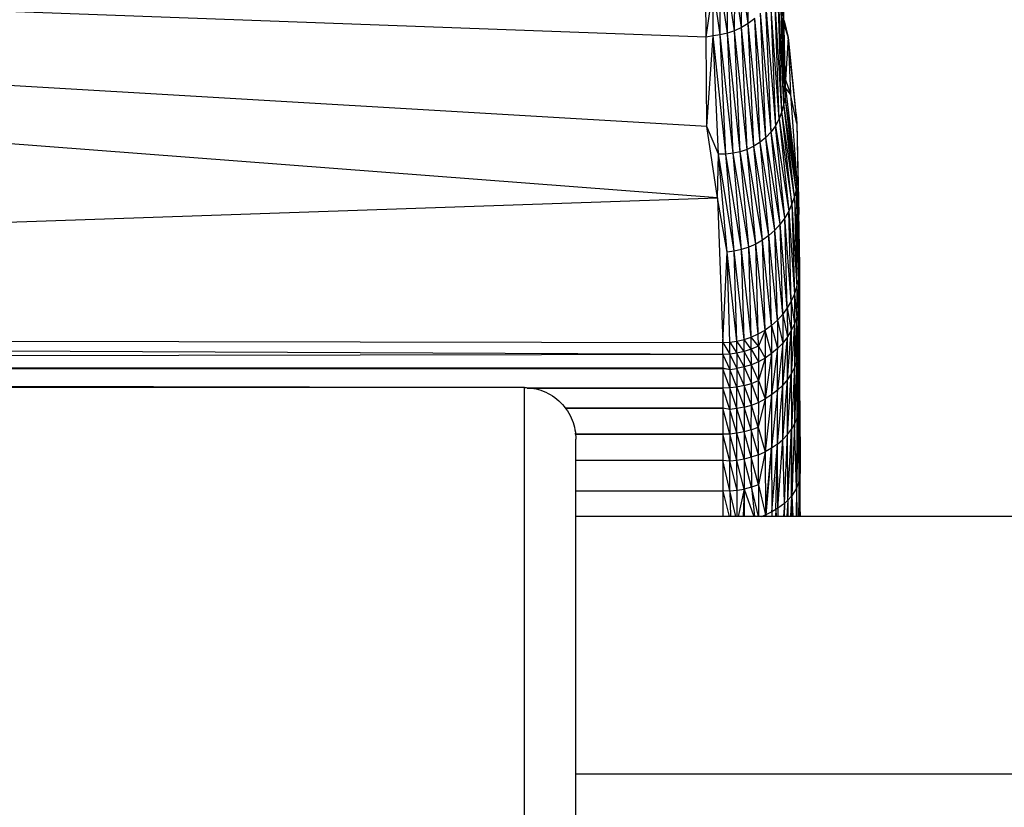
# Paper-space layout '_Posterior' of a CAD drawing. Header units: millimetres. Extents: x -1200 to 50, y -70 to 65.
# Tile 19 of 55: x -786 to -748, y -1 to 29. Entities that reach past the tile are written whole.
import ezdxf

# ---------------------------------------------------------------- set-up
doc = ezdxf.new("R2010")
doc.units = ezdxf.units.MM

psp = doc.layouts.new('_Posterior')

# ---------------------------------------------------------------- linework, layer by layer
at = {"color": 7, "linetype": 'Continuous', "lineweight": 25}
for p, q in [((-759.674, 28.596), (-916.078, 34.319)), ((-759.65, 25.128), (-916.078, 34.319)), ((-759.23, 22.36), (-916.078, 34.319)), ((-756.587, 26.628), (-756.694, 31.481)), ((-758.034, 29.13), (-758.018, 31.062)), ((-756.731, 31.188), (-756.605, 26.315)), ((-756.587, 26.628), (-756.731, 31.188)), ((-759.674, 28.596), (-759.679, 30.865)), ((-759.127, 28.683), (-759.121, 30.592)), ((-758.848, 28.749), (-759.121, 30.592)), ((-758.848, 28.749), (-758.84, 30.662)), ((-758.57, 28.845), (-758.84, 30.662)), ((-758.57, 28.845), (-758.559, 30.763)), ((-758.297, 28.972), (-758.559, 30.763)), ((-758.297, 28.972), (-758.284, 30.897)), ((-758.034, 29.13), (-758.284, 30.897)), ((-756.731, 25.708), (-756.89, 30.598)), ((-756.653, 26.007), (-756.89, 30.598)), ((-756.653, 26.007), (-756.796, 30.893)), ((-756.605, 26.315), (-756.796, 30.893)), ((-759.674, 28.596), (-759.399, 30.552)), ((-759.403, 28.646), (-759.399, 30.552)), ((-759.127, 28.683), (-759.399, 30.552)), ((-756.84, 25.425), (-757.014, 30.31)), ((-756.731, 25.708), (-757.014, 30.31)), ((-757.167, 30.034), (-756.981, 25.16)), ((-756.84, 25.425), (-757.167, 30.034)), ((-757.35, 24.704), (-757.555, 29.534)), ((-757.151, 24.919), (-757.555, 29.534)), ((-757.151, 24.919), (-757.348, 29.773)), ((-757.348, 29.773), (-756.981, 25.16)), ((-758.034, 29.13), (-758.297, 28.972)), ((-757.785, 29.318), (-758.034, 29.13)), ((-757.818, 24.364), (-758.034, 29.13)), ((-757.574, 24.519), (-758.034, 29.13)), ((-757.574, 24.519), (-757.785, 29.318)), ((-757.35, 24.704), (-757.785, 29.318)), ((-756.644, 29.234), (-756.491, 28.579)), ((-756.641, 29.069), (-756.491, 28.579)), ((-759.127, 28.683), (-759.403, 28.646)), ((-758.848, 28.749), (-759.127, 28.683)), ((-758.628, 24.092), (-759.127, 28.683)), ((-758.908, 24.063), (-759.127, 28.683)), ((-758.57, 28.845), (-758.848, 28.749)), ((-758.628, 24.092), (-758.848, 28.749)), ((-758.35, 24.152), (-758.848, 28.749)), ((-758.297, 28.972), (-758.57, 28.845)), ((-758.35, 24.152), (-758.57, 28.845)), ((-758.078, 24.242), (-758.57, 28.845)), ((-758.078, 24.242), (-758.297, 28.972)), ((-757.818, 24.364), (-758.297, 28.972)), ((-759.403, 28.646), (-759.674, 28.596)), ((-759.65, 25.128), (-759.674, 28.596)), ((-759.65, 25.128), (-759.403, 28.646)), ((-758.908, 24.063), (-759.403, 28.646)), ((-759.186, 24.06), (-759.403, 28.646)), ((-756.491, 28.579), (-756.594, 26.957)), ((-756.491, 28.579), (-756.4, 26.39)), ((-756.491, 28.579), (-756.152, 25.252)), ((-756.176, 25.607), (-756.491, 28.579)), ((-756.594, 26.938), (-756.4, 26.39)), ((-756.587, 26.628), (-756.605, 26.315)), ((-756.587, 26.628), (-756.145, 22.965)), ((-756.4, 26.39), (-756.587, 26.628)), ((-756.4, 26.39), (-756.145, 22.965)), ((-756.152, 25.252), (-756.4, 26.39)), ((-756.653, 26.007), (-756.731, 25.708)), ((-756.605, 26.315), (-756.653, 26.007)), ((-756.245, 22.406), (-756.653, 26.007)), ((-756.181, 22.687), (-756.653, 26.007)), ((-756.181, 22.687), (-756.605, 26.315)), ((-756.145, 22.965), (-756.605, 26.315)), ((-756.731, 25.708), (-756.84, 25.425)), ((-756.338, 22.126), (-756.731, 25.708)), ((-756.245, 22.406), (-756.731, 25.708)), ((-756.84, 25.425), (-756.981, 25.16)), ((-756.84, 25.425), (-756.461, 21.852)), ((-756.84, 25.425), (-756.338, 22.126)), ((-756.176, 25.607), (-756.152, 25.252)), ((-756.152, 25.252), (-756.047, 19.729)), ((-756.152, 25.252), (-756.072, 21.721)), ((-759.23, 22.36), (-759.65, 25.128)), ((-759.186, 24.06), (-759.65, 25.128)), ((-757.151, 24.919), (-757.35, 24.704)), ((-756.981, 25.16), (-757.151, 24.919)), ((-756.794, 21.339), (-757.151, 24.919)), ((-756.613, 21.588), (-757.151, 24.919)), ((-756.613, 21.588), (-756.981, 25.16)), ((-756.981, 25.16), (-756.461, 21.852)), ((-757.574, 24.519), (-757.818, 24.364)), ((-757.35, 24.704), (-757.574, 24.519)), ((-757.231, 20.902), (-757.574, 24.519)), ((-757.001, 21.109), (-757.574, 24.519)), ((-757.001, 21.109), (-757.35, 24.704)), ((-756.794, 21.339), (-757.35, 24.704)), ((-758.628, 24.092), (-758.908, 24.063)), ((-758.35, 24.152), (-758.628, 24.092)), ((-758.296, 20.353), (-758.628, 24.092)), ((-758.017, 20.446), (-758.628, 24.092)), ((-758.078, 24.242), (-758.35, 24.152)), ((-758.017, 20.446), (-758.35, 24.152)), ((-757.743, 20.569), (-758.35, 24.152)), ((-757.818, 24.364), (-758.078, 24.242)), ((-757.743, 20.569), (-758.078, 24.242)), ((-757.48, 20.721), (-758.078, 24.242)), ((-757.48, 20.721), (-757.818, 24.364)), ((-757.231, 20.902), (-757.818, 24.364)), ((-759.23, 22.36), (-759.186, 24.06)), ((-758.908, 24.063), (-759.186, 24.06)), ((-758.577, 20.289), (-759.186, 24.06)), ((-758.854, 20.253), (-759.186, 24.06)), ((-758.577, 20.289), (-758.908, 24.063)), ((-758.296, 20.353), (-758.908, 24.063)), ((-756.145, 22.965), (-756.181, 22.687)), ((-756.056, 19.461), (-756.145, 22.965)), ((-756.047, 19.729), (-756.145, 22.965)), ((-756.181, 22.687), (-756.245, 22.406)), ((-756.181, 22.687), (-756.091, 19.186)), ((-756.181, 22.687), (-756.056, 19.461)), ((-916.278, 17.009), (-759.23, 22.36)), ((-758.854, 20.253), (-759.23, 22.36)), ((-759.23, 22.36), (-759.026, 16.754)), ((-756.245, 22.406), (-756.338, 22.126)), ((-756.245, 22.406), (-756.154, 18.907)), ((-756.245, 22.406), (-756.091, 19.186)), ((-756.461, 21.852), (-756.613, 21.588)), ((-756.338, 22.126), (-756.461, 21.852)), ((-756.368, 18.357), (-756.461, 21.852)), ((-756.461, 21.852), (-756.246, 18.629)), ((-756.338, 22.126), (-756.246, 18.629)), ((-756.338, 22.126), (-756.154, 18.907)), ((-756.613, 21.588), (-756.794, 21.339)), ((-756.519, 18.095), (-756.613, 21.588)), ((-756.368, 18.357), (-756.613, 21.588)), ((-756.047, 19.729), (-756.072, 21.721)), ((-757.001, 21.109), (-757.231, 20.902)), ((-756.794, 21.339), (-757.001, 21.109)), ((-756.905, 17.618), (-757.001, 21.109)), ((-756.699, 17.847), (-757.001, 21.109)), ((-756.699, 17.847), (-756.794, 21.339)), ((-756.519, 18.095), (-756.794, 21.339)), ((-757.48, 20.721), (-757.743, 20.569)), ((-757.231, 20.902), (-757.48, 20.721)), ((-757.383, 17.232), (-757.48, 20.721)), ((-757.134, 17.412), (-757.48, 20.721)), ((-757.134, 17.412), (-757.231, 20.902)), ((-756.905, 17.618), (-757.231, 20.902)), ((-758.577, 20.289), (-758.854, 20.253)), ((-758.296, 20.353), (-758.577, 20.289)), ((-758.478, 16.801), (-758.577, 20.289)), ((-758.198, 16.865), (-758.577, 20.289)), ((-758.017, 20.446), (-758.296, 20.353)), ((-758.198, 16.865), (-758.296, 20.353)), ((-757.919, 16.958), (-758.296, 20.353)), ((-757.743, 20.569), (-758.017, 20.446)), ((-757.919, 16.958), (-758.017, 20.446)), ((-757.646, 17.08), (-758.017, 20.446)), ((-757.646, 17.08), (-757.743, 20.569)), ((-757.383, 17.232), (-757.743, 20.569)), ((-759.026, 16.754), (-758.854, 20.253)), ((-758.755, 16.765), (-758.854, 20.253)), ((-758.478, 16.801), (-758.854, 20.253)), ((-756.047, 19.729), (-756.056, 19.461)), ((-756.047, 19.729), (-756.044, 18.592)), ((-756.154, 18.907), (-756.091, 19.186)), ((-756.056, 19.461), (-756.091, 19.186)), ((-756.091, 19.186), (-756.088, 17.995)), ((-756.091, 19.186), (-756.053, 18.255)), ((-756.056, 19.461), (-756.053, 18.255)), ((-756.056, 19.461), (-756.044, 18.592)), ((-756.246, 18.629), (-756.154, 18.907)), ((-756.154, 18.907), (-756.151, 17.731)), ((-756.154, 18.907), (-756.088, 17.995)), ((-756.368, 18.357), (-756.519, 18.095)), ((-756.246, 18.629), (-756.368, 18.357)), ((-756.368, 18.357), (-756.365, 17.211)), ((-756.368, 18.357), (-756.243, 17.469)), ((-756.246, 18.629), (-756.243, 17.469)), ((-756.246, 18.629), (-756.151, 17.731)), ((-756.044, 18.592), (-756.053, 18.255)), ((-756.044, 18.592), (-756.044, 17.805)), ((-756.519, 18.095), (-756.699, 17.847)), ((-756.519, 18.095), (-756.516, 16.963)), ((-756.519, 18.095), (-756.365, 17.211)), ((-756.088, 17.995), (-756.152, 16.011)), ((-756.088, 17.995), (-756.151, 17.731)), ((-756.053, 18.255), (-756.089, 16.253)), ((-756.088, 17.995), (-756.089, 16.253)), ((-756.053, 18.255), (-756.088, 17.995)), ((-756.053, 18.255), (-756.054, 16.492)), ((-756.053, 18.255), (-756.044, 17.805)), ((-756.905, 17.618), (-757.134, 17.412)), ((-756.699, 17.847), (-756.905, 17.618)), ((-756.905, 17.618), (-756.902, 16.512)), ((-756.905, 17.618), (-756.696, 16.729)), ((-756.699, 17.847), (-756.696, 16.729)), ((-756.699, 17.847), (-756.516, 16.963)), ((-756.151, 17.731), (-756.244, 15.771)), ((-756.151, 17.731), (-756.243, 17.469)), ((-756.152, 16.011), (-756.151, 17.731)), ((-756.044, 17.805), (-756.054, 16.492)), ((-756.044, 17.805), (-756.045, 16.793)), ((-757.646, 17.08), (-757.383, 17.232)), ((-757.383, 17.232), (-757.643, 16.606)), ((-757.134, 17.412), (-757.383, 17.232)), ((-757.383, 17.232), (-757.379, 16.147)), ((-757.131, 16.317), (-757.383, 17.232)), ((-757.134, 17.412), (-757.131, 16.317)), ((-757.134, 17.412), (-756.902, 16.512)), ((-756.517, 15.307), (-756.365, 17.211)), ((-756.365, 17.211), (-756.516, 16.963)), ((-756.243, 17.469), (-756.366, 15.534)), ((-756.365, 17.211), (-756.366, 15.534)), ((-756.243, 17.469), (-756.365, 17.211)), ((-756.243, 17.469), (-756.244, 15.771)), ((-916.278, 17.009), (-759.026, 16.754)), ((-759.024, 16.287), (-916.278, 17.009)), ((-758.478, 16.801), (-758.198, 16.865)), ((-758.198, 16.865), (-757.919, 16.958)), ((-758.196, 16.395), (-758.198, 16.865)), ((-757.917, 16.486), (-758.198, 16.865)), ((-757.919, 16.958), (-757.646, 17.08)), ((-757.917, 16.486), (-757.919, 16.958)), ((-757.643, 16.606), (-757.919, 16.958)), ((-757.643, 16.606), (-757.646, 17.08)), ((-756.697, 15.091), (-756.516, 16.963)), ((-756.516, 16.963), (-756.696, 16.729)), ((-756.517, 15.307), (-756.516, 16.963)), ((-759.026, 16.754), (-758.755, 16.765)), ((-759.026, 16.754), (-758.753, 16.298)), ((-759.024, 16.287), (-759.026, 16.754)), ((-758.755, 16.765), (-758.478, 16.801)), ((-758.753, 16.298), (-758.755, 16.765)), ((-758.755, 16.765), (-758.476, 16.333)), ((-758.476, 16.333), (-758.478, 16.801)), ((-758.196, 16.395), (-758.478, 16.801)), ((-757.917, 16.486), (-758.196, 16.395)), ((-757.643, 16.606), (-757.917, 16.486)), ((-757.916, 15.887), (-757.917, 16.486)), ((-757.917, 16.486), (-757.642, 16.003)), ((-757.643, 16.606), (-757.379, 16.147)), ((-757.643, 16.606), (-757.642, 16.003)), ((-756.902, 16.512), (-757.132, 14.714)), ((-756.902, 16.512), (-757.131, 16.317)), ((-756.696, 16.729), (-756.903, 14.893)), ((-756.903, 14.893), (-756.902, 16.512)), ((-756.696, 16.729), (-756.902, 16.512)), ((-756.697, 15.091), (-756.696, 16.729)), ((-756.054, 16.492), (-756.089, 16.253)), ((-756.054, 16.492), (-756.082, 14.026)), ((-756.045, 16.793), (-756.054, 16.492)), ((-756.048, 14.24), (-756.054, 16.492)), ((-756.045, 16.793), (-756.048, 14.24)), ((-756.039, 14.486), (-756.045, 16.793)), ((-759.024, 16.287), (-1071.357, 15.696)), ((-758.753, 16.298), (-759.024, 16.287)), ((-759.024, 16.287), (-759.023, 15.768)), ((-759.024, 16.287), (-758.752, 15.704)), ((-758.476, 16.333), (-758.753, 16.298)), ((-758.753, 16.298), (-758.752, 15.704)), ((-758.753, 16.298), (-758.475, 15.738)), ((-758.196, 16.395), (-758.476, 16.333)), ((-758.476, 16.333), (-758.475, 15.738)), ((-758.195, 15.799), (-758.476, 16.333)), ((-758.196, 16.395), (-758.195, 15.799)), ((-757.916, 15.887), (-758.196, 16.395)), ((-757.379, 16.147), (-757.642, 16.003)), ((-757.379, 16.147), (-757.642, 15.275)), ((-757.131, 16.317), (-757.38, 14.557)), ((-757.379, 16.147), (-757.38, 14.557)), ((-757.131, 16.317), (-757.379, 16.147)), ((-757.131, 16.317), (-757.132, 14.714)), ((-756.089, 16.253), (-756.152, 16.011)), ((-756.089, 16.253), (-756.145, 13.81)), ((-756.089, 16.253), (-756.082, 14.026)), ((-1071.357, 15.696), (-759.023, 15.768)), ((-759.022, 15.727), (-1071.357, 15.696)), ((-769.011, 15), (-1071.357, 15.696)), ((-759.023, 15.768), (-758.752, 15.704)), ((-759.022, 15.727), (-759.023, 15.768)), ((-759.022, 15.727), (-759.022, 14.977)), ((-758.752, 15.704), (-759.022, 15.727)), ((-758.752, 14.987), (-759.022, 15.727)), ((-758.752, 15.704), (-758.475, 15.738)), ((-758.752, 15.704), (-758.752, 14.987)), ((-758.475, 15.02), (-758.752, 15.704)), ((-758.195, 15.799), (-758.475, 15.738)), ((-758.475, 15.738), (-758.475, 15.02)), ((-758.194, 15.078), (-758.475, 15.738)), ((-757.916, 15.887), (-758.195, 15.799)), ((-758.194, 15.078), (-758.195, 15.799)), ((-758.195, 15.799), (-757.916, 15.163)), ((-757.642, 16.003), (-757.916, 15.887)), ((-757.916, 15.163), (-757.916, 15.887)), ((-757.642, 15.275), (-757.916, 15.887)), ((-757.642, 16.003), (-757.642, 15.275)), ((-756.244, 15.771), (-756.366, 15.534)), ((-756.244, 15.771), (-756.36, 13.383)), ((-756.152, 16.011), (-756.244, 15.771)), ((-756.244, 15.771), (-756.238, 13.594)), ((-756.152, 16.011), (-756.238, 13.594)), ((-756.152, 16.011), (-756.145, 13.81)), ((-756.517, 15.307), (-756.697, 15.091)), ((-756.693, 12.986), (-756.517, 15.307)), ((-756.366, 15.534), (-756.517, 15.307)), ((-756.512, 13.179), (-756.517, 15.307)), ((-756.512, 13.179), (-756.366, 15.534)), ((-756.366, 15.534), (-756.36, 13.383)), ((-766.73, 15), (-1062.73, 15)), ((-759.022, 14.977), (-766.705, 14.995)), ((-766.62, 14.976), (-759.022, 14.977)), ((-759.022, 14.977), (-759.023, 14.202)), ((-758.752, 14.987), (-759.022, 14.977)), ((-758.752, 14.15), (-759.022, 14.977)), ((-758.475, 15.02), (-758.752, 14.987)), ((-758.752, 14.987), (-758.752, 14.15)), ((-758.476, 14.182), (-758.752, 14.987)), ((-758.476, 14.182), (-758.475, 15.02)), ((-758.194, 15.078), (-758.475, 15.02)), ((-758.475, 15.02), (-758.195, 14.237)), ((-758.194, 15.078), (-758.195, 14.237)), ((-758.194, 15.078), (-757.916, 15.163)), ((-757.916, 14.318), (-758.194, 15.078)), ((-757.916, 15.163), (-757.642, 15.275)), ((-757.916, 14.318), (-757.916, 15.163)), ((-757.916, 15.163), (-757.643, 14.425)), ((-757.643, 14.425), (-757.642, 15.275)), ((-757.642, 15.275), (-757.38, 14.557)), ((-756.697, 15.091), (-756.903, 14.893)), ((-756.9, 12.809), (-756.697, 15.091)), ((-756.693, 12.986), (-756.697, 15.091)), ((-757.38, 14.557), (-757.645, 13.458)), ((-757.643, 14.425), (-757.38, 14.557)), ((-757.132, 14.714), (-757.38, 14.557)), ((-757.38, 14.557), (-757.379, 12.508)), ((-757.132, 14.714), (-757.379, 12.508)), ((-756.903, 14.893), (-757.132, 14.714)), ((-757.132, 14.714), (-757.13, 12.648)), ((-756.903, 14.893), (-757.13, 12.648)), ((-756.9, 12.809), (-756.903, 14.893)), ((-759.023, 14.202), (-765.154, 14.217)), ((-765.144, 14.198), (-759.023, 14.202)), ((-759.023, 14.202), (-759.025, 13.19)), ((-758.752, 14.15), (-759.023, 14.202)), ((-758.754, 13.198), (-759.023, 14.202)), ((-758.752, 14.15), (-758.754, 13.198)), ((-758.476, 14.182), (-758.752, 14.15)), ((-758.477, 13.228), (-758.752, 14.15)), ((-758.477, 13.228), (-758.476, 14.182)), ((-758.195, 14.237), (-758.476, 14.182)), ((-758.197, 13.281), (-758.476, 14.182)), ((-758.195, 14.237), (-758.197, 13.281)), ((-758.195, 14.237), (-757.916, 14.318)), ((-757.918, 13.357), (-758.195, 14.237)), ((-757.918, 13.357), (-757.916, 14.318)), ((-757.916, 14.318), (-757.643, 14.425)), ((-757.645, 13.458), (-757.916, 14.318)), ((-757.643, 14.425), (-757.645, 13.458)), ((-756.048, 14.24), (-756.082, 14.026)), ((-756.039, 14.486), (-756.056, 11.394)), ((-756.048, 14.24), (-756.056, 11.394)), ((-756.039, 14.486), (-756.048, 14.24)), ((-756.039, 14.486), (-756.027, 11.701)), ((-756.145, 13.81), (-756.238, 13.594)), ((-756.082, 14.026), (-756.159, 11.095)), ((-756.145, 13.81), (-756.159, 11.095)), ((-756.082, 14.026), (-756.145, 13.81)), ((-756.056, 11.394), (-756.082, 14.026)), ((-757.918, 13.357), (-757.645, 13.458)), ((-757.645, 13.458), (-757.379, 12.508)), ((-757.643, 12.39), (-757.645, 13.458)), ((-756.512, 13.179), (-756.36, 13.383)), ((-756.497, 10.627), (-756.36, 13.383)), ((-756.238, 13.594), (-756.36, 13.383)), ((-756.356, 10.784), (-756.36, 13.383)), ((-756.36, 13.383), (-756.344, 10.799)), ((-756.238, 13.594), (-756.344, 10.799)), ((-756.159, 11.095), (-756.238, 13.594)), ((-759.025, 13.19), (-764.764, 13.204)), ((-764.761, 13.188), (-759.025, 13.19)), ((-758.754, 13.198), (-759.025, 13.19)), ((-759.025, 13.19), (-759.025, 12.17)), ((-758.754, 12.143), (-759.025, 13.19)), ((-758.477, 13.228), (-758.754, 13.198)), ((-758.754, 13.198), (-758.754, 12.143)), ((-758.477, 12.172), (-758.754, 13.198)), ((-758.197, 13.281), (-758.477, 13.228)), ((-758.477, 12.172), (-758.477, 13.228)), ((-758.196, 12.222), (-758.477, 13.228)), ((-757.918, 13.357), (-758.197, 13.281)), ((-758.197, 13.281), (-758.196, 12.222)), ((-757.917, 12.295), (-758.197, 13.281)), ((-757.918, 13.357), (-757.917, 12.295)), ((-757.643, 12.39), (-757.918, 13.357)), ((-756.693, 12.986), (-756.512, 13.179)), ((-756.629, 10.505), (-756.512, 13.179)), ((-756.497, 10.627), (-756.512, 13.179)), ((-757.13, 12.648), (-757.379, 12.508)), ((-757.368, 10.061), (-757.13, 12.648)), ((-757.13, 12.648), (-757.354, 10.066)), ((-756.9, 12.809), (-757.13, 12.648)), ((-757.13, 12.648), (-757.117, 10.179)), ((-757.117, 10.179), (-756.9, 12.809)), ((-756.963, 10.266), (-756.9, 12.809)), ((-756.9, 12.809), (-756.693, 12.986)), ((-756.886, 10.314), (-756.9, 12.809)), ((-756.886, 10.314), (-756.693, 12.986)), ((-756.629, 10.505), (-756.693, 12.986)), ((-757.917, 12.295), (-758.196, 12.222)), ((-757.643, 12.39), (-757.917, 12.295)), ((-757.917, 12.295), (-757.912, 11.13)), ((-757.637, 11.219), (-757.917, 12.295)), ((-757.643, 12.39), (-757.379, 12.508)), ((-757.637, 11.219), (-757.643, 12.39)), ((-757.379, 12.508), (-757.637, 11.219)), ((-757.379, 12.508), (-757.368, 10.061)), ((-759.025, 12.17), (-764.73, 12.186)), ((-759.025, 12.17), (-764.73, 12.169)), ((-759.025, 12.17), (-764.73, 12.165)), ((-758.754, 12.143), (-759.025, 12.17)), ((-759.025, 12.17), (-759.023, 10.981)), ((-758.751, 10.989), (-759.025, 12.17)), ((-758.477, 12.172), (-758.754, 12.143)), ((-758.751, 10.989), (-758.754, 12.143)), ((-758.473, 11.016), (-758.754, 12.143)), ((-758.196, 12.222), (-758.477, 12.172)), ((-758.473, 11.016), (-758.477, 12.172)), ((-758.192, 11.063), (-758.477, 12.172)), ((-758.196, 12.222), (-758.192, 11.063)), ((-757.912, 11.13), (-758.196, 12.222)), ((-756.027, 11.701), (-756.056, 11.394)), ((-756.023, 10.174), (-756.027, 11.701)), ((-757.912, 11.13), (-758.192, 11.063)), ((-757.637, 11.219), (-757.912, 11.13)), ((-757.912, 11.13), (-757.794, 10)), ((-757.643, 10), (-757.912, 11.13)), ((-757.637, 11.219), (-757.368, 10.061)), ((-757.637, 11.219), (-757.633, 10)), ((-756.159, 11.095), (-756.344, 10.799)), ((-756.159, 11.095), (-756.178, 10)), ((-756.056, 11.394), (-756.159, 11.095)), ((-756.159, 11.095), (-756.144, 10)), ((-756.056, 11.394), (-756.083, 10)), ((-756.023, 10.174), (-756.056, 11.394)), ((-756.056, 11.394), (-756.04, 10)), ((-756.056, 11.394), (-756.056, 10)), ((-756.036, 10), (-756.056, 11.394)), ((-764.73, 10.998), (-759.023, 10.981)), ((-759.023, 10.981), (-764.73, 10.98)), ((-758.751, 10.989), (-759.023, 10.981)), ((-759.023, 10.981), (-759.023, 10)), ((-759.023, 10.981), (-758.777, 10)), ((-758.751, 10.989), (-758.473, 11.016)), ((-758.751, 10.989), (-758.722, 10)), ((-758.524, 10), (-758.751, 10.989)), ((-758.473, 11.016), (-758.192, 11.063)), ((-758.472, 10), (-758.473, 11.016)), ((-758.192, 11.063), (-758.423, 10)), ((-758.192, 11.063), (-758.235, 10)), ((-758.192, 11.063), (-757.816, 10)), ((-758.192, 11.063), (-758.19, 10)), ((-756.356, 10.784), (-756.497, 10.627)), ((-756.356, 10.784), (-756.39, 10)), ((-756.344, 10.799), (-756.356, 10.784)), ((-756.356, 10.784), (-756.35, 10)), ((-756.344, 10.799), (-756.342, 10)), ((-756.344, 10.799), (-756.306, 10)), ((-756.629, 10.505), (-756.886, 10.314)), ((-756.629, 10.505), (-756.672, 10)), ((-756.629, 10.505), (-756.637, 10)), ((-756.497, 10.627), (-756.629, 10.505)), ((-756.497, 10.627), (-756.533, 10)), ((-756.497, 10.627), (-756.495, 10)), ((-724.73, 10), (-764.73, 10)), ((-757.528, 10), (-757.368, 10.061)), ((-757.379, 10), (-757.368, 10.061)), ((-757.354, 10.066), (-757.368, 10.061)), ((-757.368, 10.061), (-757.368, 10)), ((-757.354, 10.066), (-757.355, 10)), ((-757.117, 10.179), (-757.354, 10.066)), ((-757.354, 10.066), (-757.348, 10)), ((-756.963, 10.266), (-757.117, 10.179)), ((-757.117, 10.179), (-757.117, 10)), ((-756.963, 10.266), (-756.977, 10)), ((-756.886, 10.314), (-756.963, 10.266)), ((-756.963, 10.266), (-756.956, 10)), ((-756.886, 10.314), (-756.886, 10)), ((-756.023, 10.174), (-756.022, 10)), ((-724.73, 0), (-764.73, 0))]:
    psp.add_line(p, q, dxfattribs=at)
for points, knots in [([(-766.73, -15), (-766.73, -15), (-766.73, -14.921), (-766.73, -14.578), (-766.73, -14.312), (-766.73, -13.581), (-766.73, -13.116), (-766.73, -11.994), (-766.73, -11.339), (-766.73, -9.874), (-766.73, -9.066), (-766.73, -7.351), (-766.73, -6.445), (-766.73, -4.598), (-766.73, -3.658), (-766.73, -1.801), (-766.73, -0.884), (-766.73, 0.884), (-766.73, 1.801), (-766.73, 3.658), (-766.73, 4.598), (-766.73, 6.445), (-766.73, 7.351), (-766.73, 9.066), (-766.73, 9.874), (-766.73, 11.339), (-766.73, 11.994), (-766.73, 13.116), (-766.73, 13.581), (-766.73, 14.312), (-766.73, 14.578), (-766.73, 14.921), (-766.73, 15), (-766.73, 15)], [0, 0, 0, 0, 0.0625, 0.0625, 0.125, 0.125, 0.1875, 0.1875, 0.25, 0.25, 0.3125, 0.3125, 0.375, 0.375, 0.4375, 0.4375, 0.5, 0.5, 0.5625, 0.5625, 0.625, 0.625, 0.6875, 0.6875, 0.75, 0.75, 0.8125, 0.8125, 0.875, 0.875, 0.9375, 0.9375, 1, 1, 1, 1]), ([(-766.73, 15), (-766.494, 15), (-766.24, 14.957), (-765.747, 14.762), (-765.511, 14.609), (-765.12, 14.219), (-764.968, 13.982), (-764.773, 13.49), (-764.73, 13.236), (-764.73, 13)], [0, 0, 0, 0, 0.25, 0.25, 0.5, 0.5, 0.75, 0.75, 1, 1, 1, 1]), ([(-764.73, -13), (-764.73, -13), (-764.73, -12.932), (-764.73, -12.634), (-764.73, -12.404), (-764.73, -11.77), (-764.73, -11.367), (-764.73, -10.395), (-764.73, -9.827), (-764.73, -8.558), (-764.73, -7.857), (-764.73, -6.371), (-764.73, -5.585), (-764.73, -3.985), (-764.73, -3.17), (-764.73, -1.561), (-764.73, -0.766), (-764.73, 0.766), (-764.73, 1.561), (-764.73, 3.17), (-764.73, 3.985), (-764.73, 5.585), (-764.73, 6.371), (-764.73, 7.857), (-764.73, 8.558), (-764.73, 9.827), (-764.73, 10.395), (-764.73, 11.367), (-764.73, 11.77), (-764.73, 12.404), (-764.73, 12.634), (-764.73, 12.932), (-764.73, 13), (-764.73, 13)], [0, 0, 0, 0, 0.0625, 0.0625, 0.125, 0.125, 0.1875, 0.1875, 0.25, 0.25, 0.3125, 0.3125, 0.375, 0.375, 0.4375, 0.4375, 0.5, 0.5, 0.5625, 0.5625, 0.625, 0.625, 0.6875, 0.6875, 0.75, 0.75, 0.8125, 0.8125, 0.875, 0.875, 0.9375, 0.9375, 1, 1, 1, 1])]:
    psp.add_open_spline(points, degree=3, knots=knots, dxfattribs=at)

doc.saveas('drawing.dxf')
